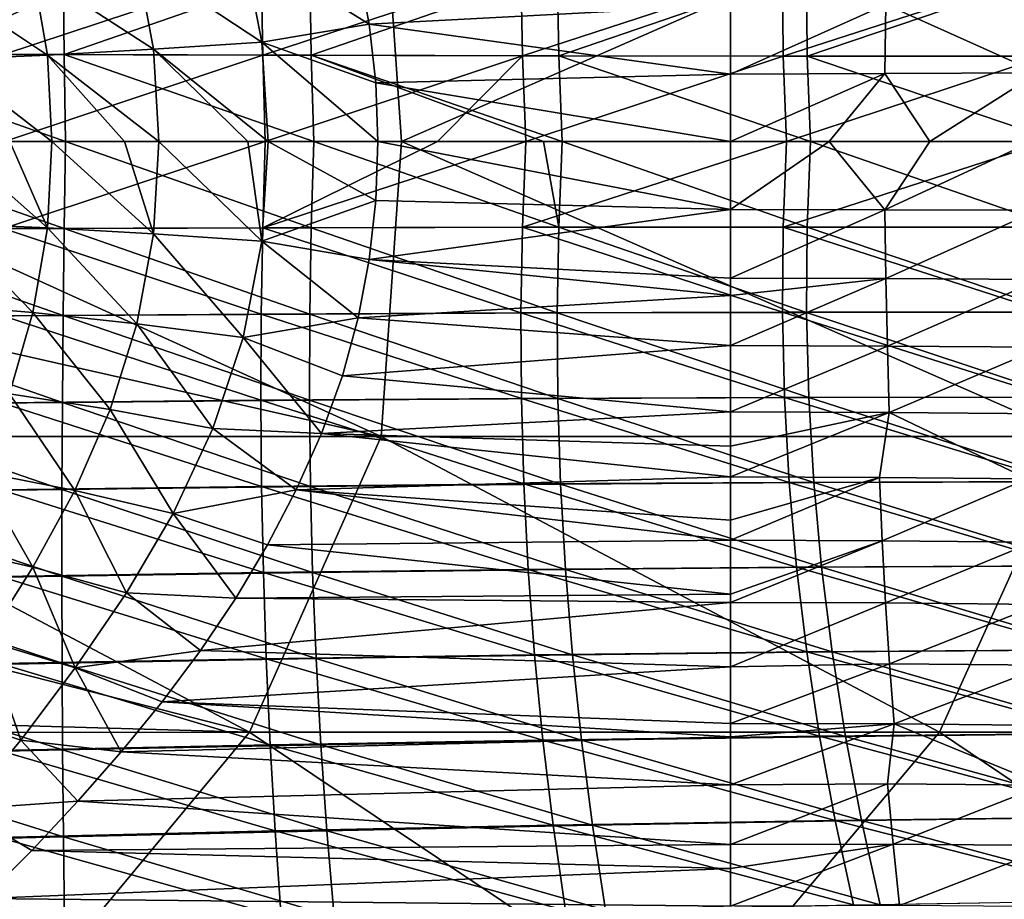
# Model space of a CAD drawing. Header units: metres. Extents: x -31 to 127, y -24 to 31.
# Tile 39 of 67: x 31 to 49, y -14 to 2. Entities that reach past the tile are written whole.
import ezdxf

# ---------------------------------------------------------------- set-up
doc = ezdxf.new("R2010")
doc.units = ezdxf.units.M
doc.layers.add('solid_13_381_041_XXX', color=7, linetype='CONTINUOUS')

msp = doc.modelspace()

# ---------------------------------------------------------------- linework, layer by layer
at = {"layer": 'solid_13_381_041_XXX'}
for points in [[(37.55788, 5.437597, 116.470985), (25.418114, 2.681129, 116.432297), (25.610561, -0.000003, 116.46199)], [(37.55788, 5.437597, 116.470985), (25.610561, -0.000003, 116.46199), (37.933144, -0.000014, 116.568024)], [(37.55788, 5.437597, 116.470985), (37.933144, -0.000014, 116.568024), (50.312305, 5.437674, 116.539604)], [(50.312305, 5.437674, 116.539604), (37.933144, -0.000014, 116.568024), (50.464218, -0.000005, 116.612511)], [(33.05864, 3.357312, 96.432983), (35.013683, 3.610504, 96.660652), (35.362621, 1.833735, 96.46582)], [(35.013683, 3.610504, 96.660652), (37.135391, 3.24211, 96.640472), (37.340015, 2.166201, 96.523834)], [(35.362621, 1.833735, 96.46582), (35.013683, 3.610504, 96.660652), (37.340015, 2.166201, 96.523834)], [(31.140221, 3.149281, 95.958351), (33.05864, 3.357312, 96.432983), (33.366051, 1.701448, 96.261444)], [(33.366051, 1.701448, 96.261444), (33.05864, 3.357312, 96.432983), (35.362621, 1.833735, 96.46582)], [(31.698471, 3.206752, 140.837402), (27.171232, 1.619494, 140.812408), (27.162798, 3.238339, 140.834351)], [(31.718288, 1.603582, 140.815567), (27.171232, 1.619494, 140.812408), (31.698471, 3.206752, 140.837402)], [(29.301926, 2.998862, 95.199539), (31.140221, 3.149281, 95.958351), (31.408863, 1.592526, 95.79924)], [(30.584211, 3.209761, 146.40123), (30.601257, 1.605097, 146.423111), (35.349594, 3.180466, 146.38179)], [(30.601257, 1.605097, 146.423111), (35.376457, 1.590503, 146.40303), (35.349594, 3.180466, 146.38179)], [(31.408863, 1.592526, 95.79924), (31.140221, 3.149281, 95.958351), (33.366051, 1.701448, 96.261444)], [(31.718288, 1.603582, 140.815567), (31.698471, 3.206752, 140.837402), (36.241264, 3.180325, 140.860336)], [(31.718288, 1.603582, 140.815567), (36.241264, 3.180325, 140.860336), (36.269188, 1.590475, 140.839218)], [(35.349594, 3.180466, 146.38179), (35.376457, 1.590503, 146.40303), (40.134453, 3.158666, 146.340134)], [(35.376457, 1.590503, 146.40303), (40.162197, 1.579984, 146.360214), (40.134453, 3.158666, 146.340134)], [(36.269188, 1.590475, 140.839218), (36.241264, 3.180325, 140.860336), (40.804276, 3.159992, 140.903503)], [(36.269188, 1.590475, 140.839218), (40.804276, 3.159992, 140.903503), (40.831032, 1.580734, 140.883575)], [(44, 2.513334, 96.556198), (37.340015, 2.166201, 96.523834), (37.135391, 3.24211, 96.640472)], [(40.134453, 3.158666, 146.340134), (40.162197, 1.579984, 146.360214), (44.95385, 3.146997, 146.275803)], [(40.162197, 1.579984, 146.360214), (44.966637, 1.574974, 146.294373), (44.95385, 3.146997, 146.275803)], [(40.831032, 1.580734, 140.883575), (40.804276, 3.159992, 140.903503), (45.400459, 3.149064, 140.967316)], [(40.831032, 1.580734, 140.883575), (45.400459, 3.149064, 140.967316), (45.410782, 1.576109, 140.948853)], [(44.95385, 3.146997, 146.275803), (44.966637, 1.574974, 146.294373), (49.82349, 3.145327, 146.187927)], [(44.966637, 1.574974, 146.294373), (49.798233, 1.5754, 146.205063), (49.82349, 3.145327, 146.187927)], [(45.410782, 1.576109, 140.948853), (45.400459, 3.149064, 140.967316), (50.043606, 3.147036, 141.052582)], [(45.410782, 1.576109, 140.948853), (50.043606, 3.147036, 141.052582), (50.015923, 1.576321, 141.035477)], [(29.536259, 1.513359, 95.041031), (29.301926, 2.998862, 95.199539), (31.408863, 1.592526, 95.79924)], [(46.861202, 2.524789, 96.442459), (49.702778, 2.541122, 96.116806), (49.669476, 1.267011, 96.019745)], [(44, 2.513334, 96.556198), (44, 1.244846, 96.461678), (37.340015, 2.166201, 96.523834)], [(46.861202, 2.524789, 96.442459), (46.844418, 1.257704, 96.34713), (44, 1.244846, 96.461678)], [(46.861202, 2.524789, 96.442459), (44, 1.244846, 96.461678), (44, 2.513334, 96.556198)], [(46.861202, 2.524789, 96.442459), (49.669476, 1.267011, 96.019745), (46.844418, 1.257704, 96.34713)], [(35.362621, 1.833735, 96.46582), (37.340015, 2.166201, 96.523834), (37.461552, 1.08418, 96.454323)], [(44, 1.244846, 96.461678), (37.461552, 1.08418, 96.454323), (37.340015, 2.166201, 96.523834)], [(33.366051, 1.701448, 96.261444), (35.362621, 1.833735, 96.46582), (35.474377, 0, 96.399178)], [(35.362621, 1.833735, 96.46582), (37.461552, 1.08418, 96.454323), (37.5, 0, 96.431297)], [(35.474377, 0, 96.399178), (35.362621, 1.833735, 96.46582), (37.5, 0, 96.431297)], [(31.408863, 1.592526, 95.79924), (33.366051, 1.701448, 96.261444), (33.4599, 0, 96.20163)], [(33.366051, 1.701448, 96.261444), (35.474377, 0, 96.399178), (35.104221, 0, 96.379189)], [(33.4599, 0, 96.20163), (33.366051, 1.701448, 96.261444), (35.104221, 0, 96.379189)], [(31.74404, -0.000001, 140.808334), (27.167688, -0.000001, 140.805115), (27.171232, 1.619494, 140.812408)], [(31.718288, 1.603582, 140.815567), (31.74404, -0.000001, 140.808334), (27.171232, 1.619494, 140.812408)], [(29.536259, 1.513359, 95.041031), (31.408863, 1.592526, 95.79924), (31.489153, 0, 95.742203)], [(29.536259, 1.513359, 95.041031), (31.489153, 0, 95.742203), (30.715807, 0, 95.472511)], [(30.601257, 1.605097, 146.423111), (30.619789, 0, 146.430374), (35.376457, 1.590503, 146.40303)], [(30.619789, 0, 146.430374), (35.423172, 0, 146.409851), (35.376457, 1.590503, 146.40303)], [(31.408863, 1.592526, 95.79924), (33.4599, 0, 96.20163), (32.825718, 0, 96.08654)], [(31.489153, 0, 95.742203), (31.408863, 1.592526, 95.79924), (32.825718, 0, 96.08654)], [(31.718288, 1.603582, 140.815567), (36.269188, 1.590475, 140.839218), (36.320271, -0.000001, 140.832504)], [(31.718288, 1.603582, 140.815567), (36.320271, -0.000001, 140.832504), (31.74404, -0.000001, 140.808334)], [(35.376457, 1.590503, 146.40303), (35.423172, 0, 146.409851), (40.162197, 1.579984, 146.360214)], [(35.423172, 0, 146.409851), (38.59869, 0, 146.383621), (40.162197, 1.579984, 146.360214)], [(36.269188, 1.590475, 140.839218), (40.831032, 1.580734, 140.883575), (40.896366, -0.000001, 140.877625)], [(36.269188, 1.590475, 140.839218), (40.896366, -0.000001, 140.877625), (40.551643, -0.000001, 140.873489)], [(36.320271, -0.000001, 140.832504), (36.269188, 1.590475, 140.839218), (40.551643, -0.000001, 140.873489)], [(38.59869, 0, 146.383621), (40.226364, 0, 146.366272), (40.162197, 1.579984, 146.360214)], [(40.162197, 1.579984, 146.360214), (40.226364, 0, 146.366272), (44.966637, 1.574974, 146.294373)], [(40.226364, 0, 146.366272), (45.029442, 0, 146.299606), (44.966637, 1.574974, 146.294373)], [(40.831032, 1.580734, 140.883575), (45.410782, 1.576109, 140.948853), (45.472439, -0.000001, 140.94368)], [(40.831032, 1.580734, 140.883575), (45.472439, -0.000001, 140.94368), (40.896366, -0.000001, 140.877625)], [(44.966637, 1.574974, 146.294373), (45.029442, 0, 146.299606), (49.798233, 1.5754, 146.205063)], [(45.029442, 0, 146.299606), (49.832043, 0, 146.209885), (49.798233, 1.5754, 146.205063)], [(45.410782, 1.576109, 140.948853), (50.015923, 1.576321, 141.035477), (50.047905, -0.000001, 141.03067)], [(45.410782, 1.576109, 140.948853), (50.047905, -0.000001, 141.03067), (45.472439, -0.000001, 140.94368)], [(44, 1.244846, 96.461678), (44, -0.000499, 96.431297), (37.461552, 1.08418, 96.454323)], [(46.844418, 1.257704, 96.34713), (45.81744, -0.000498, 96.38353), (44, -0.000499, 96.431297)], [(44, 1.244846, 96.461678), (46.844418, 1.257704, 96.34713), (44, -0.000499, 96.431297)], [(46.844418, 1.257704, 96.34713), (47.669621, -0.000494, 96.240509), (45.81744, -0.000498, 96.38353)], [(46.844418, 1.257704, 96.34713), (49.669476, 1.267011, 96.019745), (47.669621, -0.000494, 96.240509)], [(49.669476, 1.267011, 96.019745), (49.556572, -0.000485, 96.003319), (47.669621, -0.000494, 96.240509)], [(44, -0.000499, 96.431297), (37.5, 0, 96.431297), (37.461552, 1.08418, 96.454323)], [(30.601227, -1.605139, 146.423111), (35.423172, 0, 146.409851), (30.619789, 0, 146.430374)], [(35.376423, -1.590604, 146.40303), (35.423172, 0, 146.409851), (30.601227, -1.605139, 146.423111)], [(35.376423, -1.590604, 146.40303), (40.226364, 0, 146.366272), (38.59869, 0, 146.383621)], [(40.162132, -1.580143, 146.360214), (40.226364, 0, 146.366272), (35.376423, -1.590604, 146.40303)], [(35.376423, -1.590604, 146.40303), (38.59869, 0, 146.383621), (35.423172, 0, 146.409851)], [(40.162132, -1.580143, 146.360214), (45.029442, 0, 146.299606), (40.226364, 0, 146.366272)], [(44.966473, -1.575191, 146.294373), (45.029442, 0, 146.299606), (40.162132, -1.580143, 146.360214)], [(44.966473, -1.575191, 146.294373), (49.832043, 0, 146.209885), (45.029442, 0, 146.299606)], [(49.797977, -1.575675, 146.205078), (49.832043, 0, 146.209885), (44.966473, -1.575191, 146.294373)], [(25.416576, -2.691771, 116.43206), (37.560299, -5.43761, 116.471001), (25.610561, -0.000003, 116.46199)], [(37.560299, -5.43761, 116.471001), (37.933144, -0.000014, 116.568024), (25.610561, -0.000003, 116.46199)], [(31.718275, -1.603545, 140.815567), (27.167688, -0.000001, 140.805115), (31.74404, -0.000001, 140.808334)], [(31.718275, -1.603545, 140.815567), (27.171219, -1.619498, 140.812408), (27.167688, -0.000001, 140.805115)], [(29.536259, -1.513359, 95.041031), (29.608173, 0, 94.984131), (31.408863, -1.592526, 95.79924)], [(31.408863, -1.592526, 95.79924), (29.608173, 0, 94.984131), (30.715807, 0, 95.472511)], [(31.408863, -1.592526, 95.79924), (30.715807, 0, 95.472511), (31.489153, 0, 95.742203)], [(31.408863, -1.592526, 95.79924), (31.489153, 0, 95.742203), (33.366051, -1.701447, 96.261444)], [(33.366051, -1.701447, 96.261444), (31.489153, 0, 95.742203), (32.825718, 0, 96.08654)], [(36.26918, -1.590399, 140.839218), (31.718275, -1.603545, 140.815567), (31.74404, -0.000001, 140.808334)], [(36.26918, -1.590399, 140.839218), (31.74404, -0.000001, 140.808334), (36.320271, -0.000001, 140.832504)], [(33.366051, -1.701447, 96.261444), (32.825718, 0, 96.08654), (33.4599, 0, 96.20163)], [(33.366051, -1.701447, 96.261444), (33.4599, 0, 96.20163), (35.362621, -1.833735, 96.46582)], [(35.362621, -1.833735, 96.46582), (33.4599, 0, 96.20163), (35.104221, 0, 96.379189)], [(35.362621, -1.833735, 96.46582), (35.104221, 0, 96.379189), (35.474377, 0, 96.399178)], [(37.46106, -1.088162, 96.454498), (35.362621, -1.833735, 96.46582), (35.474377, 0, 96.399178)], [(37.46106, -1.088162, 96.454498), (35.474377, 0, 96.399178), (37.5, 0, 96.431297)], [(40.831028, -1.580615, 140.883575), (36.26918, -1.590399, 140.839218), (36.320271, -0.000001, 140.832504)], [(40.831028, -1.580615, 140.883575), (36.320271, -0.000001, 140.832504), (40.551643, -0.000001, 140.873489)], [(44, -1.249465, 96.461914), (37.46106, -1.088162, 96.454498), (37.5, 0, 96.431297)], [(44, -1.249465, 96.461914), (37.5, 0, 96.431297), (44, -0.000499, 96.431297)], [(37.560299, -5.43761, 116.471001), (50.315559, -5.437687, 116.539612), (37.933144, -0.000014, 116.568024)], [(50.315559, -5.437687, 116.539612), (50.464218, -0.000005, 116.612511), (37.933144, -0.000014, 116.568024)], [(40.831028, -1.580615, 140.883575), (40.551643, -0.000001, 140.873489), (40.896366, -0.000001, 140.877625)], [(45.410847, -1.575947, 140.948853), (40.831028, -1.580615, 140.883575), (40.896366, -0.000001, 140.877625)], [(45.410847, -1.575947, 140.948853), (40.896366, -0.000001, 140.877625), (45.472439, -0.000001, 140.94368)], [(44, -1.249465, 96.461914), (44, -0.000499, 96.431297), (45.81744, -0.000498, 96.38353)], [(46.844494, -1.257795, 96.34713), (44, -1.249465, 96.461914), (45.81744, -0.000498, 96.38353)], [(50.016056, -1.576117, 141.035477), (45.410847, -1.575947, 140.948853), (45.472439, -0.000001, 140.94368)], [(50.016056, -1.576117, 141.035477), (45.472439, -0.000001, 140.94368), (50.047905, -0.000001, 141.03067)], [(46.844494, -1.257795, 96.34713), (45.81744, -0.000498, 96.38353), (47.669621, -0.000494, 96.240509)], [(46.844494, -1.257795, 96.34713), (47.669621, -0.000494, 96.240509), (49.556572, -0.000485, 96.003319)], [(46.844494, -1.257795, 96.34713), (49.556572, -0.000485, 96.003319), (49.669632, -1.267103, 96.01973)], [(37.46106, -1.088162, 96.454498), (37.338772, -2.173635, 96.524475), (35.362621, -1.833735, 96.46582)], [(44, -1.249465, 96.461914), (37.338772, -2.173635, 96.524475), (37.46106, -1.088162, 96.454498)], [(44, -1.249465, 96.461914), (44, -2.517155, 96.556702), (37.338772, -2.173635, 96.524475)], [(46.844494, -1.257795, 96.34713), (44, -2.517155, 96.556702), (44, -1.249465, 96.461914)], [(46.844494, -1.257795, 96.34713), (46.86124, -2.524871, 96.442467), (44, -2.517155, 96.556702)], [(46.844494, -1.257795, 96.34713), (49.669632, -1.267103, 96.01973), (46.86124, -2.524871, 96.442467)], [(49.669632, -1.267103, 96.01973), (49.702847, -2.541205, 96.116806), (46.86124, -2.524871, 96.442467)], [(31.69845, -3.206677, 140.837402), (27.162769, -3.238344, 140.834351), (27.171219, -1.619498, 140.812408)], [(31.718275, -1.603545, 140.815567), (31.69845, -3.206677, 140.837402), (27.171219, -1.619498, 140.812408)], [(29.301926, -2.998862, 95.199539), (29.536259, -1.513359, 95.041031), (31.140221, -3.149281, 95.958351)], [(29.536259, -1.513359, 95.041031), (31.408863, -1.592526, 95.79924), (31.140221, -3.149281, 95.958351)], [(35.349533, -3.180668, 146.38179), (30.601227, -1.605139, 146.423111), (30.584148, -3.209846, 146.40123)], [(35.349533, -3.180668, 146.38179), (35.376423, -1.590604, 146.40303), (30.601227, -1.605139, 146.423111)], [(31.140221, -3.149281, 95.958351), (31.408863, -1.592526, 95.79924), (33.05864, -3.357312, 96.432983)], [(31.408863, -1.592526, 95.79924), (33.366051, -1.701447, 96.261444), (33.05864, -3.357312, 96.432983)], [(36.241249, -3.180171, 140.860336), (31.69845, -3.206677, 140.837402), (31.718275, -1.603545, 140.815567)], [(36.26918, -1.590399, 140.839218), (36.241249, -3.180171, 140.860336), (31.718275, -1.603545, 140.815567)], [(40.134365, -3.158984, 146.340134), (35.376423, -1.590604, 146.40303), (35.349533, -3.180668, 146.38179)], [(40.134365, -3.158984, 146.340134), (40.162132, -1.580143, 146.360214), (35.376423, -1.590604, 146.40303)], [(40.804272, -3.159753, 140.903503), (36.241249, -3.180171, 140.860336), (36.26918, -1.590399, 140.839218)], [(40.831028, -1.580615, 140.883575), (40.804272, -3.159753, 140.903503), (36.26918, -1.590399, 140.839218)], [(44.953678, -3.14743, 146.275803), (40.162132, -1.580143, 146.360214), (40.134365, -3.158984, 146.340134)], [(44.953678, -3.14743, 146.275803), (44.966473, -1.575191, 146.294373), (40.162132, -1.580143, 146.360214)], [(45.40052, -3.148739, 140.967316), (40.804272, -3.159753, 140.903503), (40.831028, -1.580615, 140.883575)], [(45.410847, -1.575947, 140.948853), (45.40052, -3.148739, 140.967316), (40.831028, -1.580615, 140.883575)], [(49.823246, -3.145876, 146.187927), (44.966473, -1.575191, 146.294373), (44.953678, -3.14743, 146.275803)], [(49.823246, -3.145876, 146.187927), (49.797977, -1.575675, 146.205078), (44.966473, -1.575191, 146.294373)], [(50.043728, -3.146626, 141.052582), (45.40052, -3.148739, 140.967316), (45.410847, -1.575947, 140.948853)], [(50.016056, -1.576117, 141.035477), (50.043728, -3.146626, 141.052582), (45.410847, -1.575947, 140.948853)], [(33.05864, -3.357312, 96.432983), (33.366051, -1.701447, 96.261444), (35.013683, -3.610503, 96.660652)], [(33.366051, -1.701447, 96.261444), (35.362621, -1.833735, 96.46582), (35.013683, -3.610503, 96.660652)], [(37.133144, -3.252449, 96.64183), (35.013683, -3.610503, 96.660652), (35.362621, -1.833735, 96.46582)], [(37.338772, -2.173635, 96.524475), (37.133144, -3.252449, 96.64183), (35.362621, -1.833735, 96.46582)], [(44, -2.837773, 96.591171), (37.133144, -3.252449, 96.64183), (37.338772, -2.173635, 96.524475)], [(44, -2.517155, 96.556702), (44, -2.837773, 96.591171), (37.338772, -2.173635, 96.524475)], [(46.86124, -2.524871, 96.442467), (44, -2.837773, 96.591171), (44, -2.517155, 96.556702)], [(46.86124, -2.524871, 96.442467), (44, -3.759392, 96.714645), (44, -2.837773, 96.591171)], [(46.86124, -2.524871, 96.442467), (46.887871, -3.771244, 96.601952), (44, -3.759392, 96.714645)], [(46.86124, -2.524871, 96.442467), (49.702847, -2.541205, 96.116806), (46.887871, -3.771244, 96.601952)], [(25.416576, -2.691771, 116.43206), (24.84782, -5.43818, 116.361183), (37.560299, -5.43761, 116.471001)], [(49.702847, -2.541205, 96.116806), (49.755817, -3.792706, 96.279419), (46.887871, -3.771244, 96.601952)], [(44, -2.837773, 96.591171), (44, -3.759392, 96.714645), (37.133144, -3.252449, 96.64183)], [(29.301926, -2.998862, 95.199539), (31.140221, -3.149281, 95.958351), (30.706038, -4.648186, 96.217003)], [(31.684519, -4.809397, 140.873856), (27.14233, -4.85654, 140.870956), (27.162769, -3.238344, 140.834351)], [(31.69845, -3.206677, 140.837402), (31.684519, -4.809397, 140.873856), (27.162769, -3.238344, 140.834351)], [(35.342449, -4.770194, 146.34613), (30.584148, -3.209846, 146.40123), (30.568583, -4.814121, 146.364761)], [(35.342449, -4.770194, 146.34613), (35.349533, -3.180668, 146.38179), (30.584148, -3.209846, 146.40123)], [(30.706038, -4.648186, 96.217003), (31.140221, -3.149281, 95.958351), (32.56419, -4.937149, 96.709465)], [(31.140221, -3.149281, 95.958351), (33.05864, -3.357312, 96.432983), (32.56419, -4.937149, 96.709465)], [(36.23645, -4.769317, 140.895859), (31.684519, -4.809397, 140.873856), (31.69845, -3.206677, 140.837402)], [(36.241249, -3.180171, 140.860336), (36.23645, -4.769317, 140.895859), (31.69845, -3.206677, 140.837402)], [(37.133144, -3.252449, 96.64183), (36.843357, -4.320978, 96.807236), (35.013683, -3.610503, 96.660652)], [(40.142975, -4.736524, 146.306046), (35.349533, -3.180668, 146.38179), (35.342449, -4.770194, 146.34613)], [(40.142975, -4.736524, 146.306046), (40.134365, -3.158984, 146.340134), (35.349533, -3.180668, 146.38179)], [(40.816063, -4.737413, 140.937378), (36.23645, -4.769317, 140.895859), (36.241249, -3.180171, 140.860336)], [(40.804272, -3.159753, 140.903503), (40.816063, -4.737413, 140.937378), (36.241249, -3.180171, 140.860336)], [(44, -3.759392, 96.714645), (36.843357, -4.320978, 96.807236), (37.133144, -3.252449, 96.64183)], [(44.990776, -4.71672, 146.243866), (44.953678, -3.14743, 146.275803), (40.134365, -3.158984, 146.340134)], [(44.990776, -4.71672, 146.243866), (40.134365, -3.158984, 146.340134), (40.142975, -4.736524, 146.306046)], [(45.40052, -3.148739, 140.967316), (45.441189, -4.718377, 140.999054), (40.804272, -3.159753, 140.903503)], [(45.441189, -4.718377, 140.999054), (40.816063, -4.737413, 140.937378), (40.804272, -3.159753, 140.903503)], [(49.90749, -4.710603, 146.158447), (49.823246, -3.145876, 146.187927), (44.953678, -3.14743, 146.275803)], [(49.90749, -4.710603, 146.158447), (44.953678, -3.14743, 146.275803), (44.990776, -4.71672, 146.243866)], [(50.043728, -3.146626, 141.052582), (50.130672, -4.711529, 141.081955), (45.40052, -3.148739, 140.967316)], [(50.130672, -4.711529, 141.081955), (45.441189, -4.718377, 140.999054), (45.40052, -3.148739, 140.967316)], [(32.56419, -4.937149, 96.709465), (33.05864, -3.357312, 96.432983), (34.454906, -5.289567, 96.971886)], [(33.05864, -3.357312, 96.432983), (35.013683, -3.610503, 96.660652), (34.454906, -5.289567, 96.971886)], [(36.460201, -5.380015, 97.022476), (34.454906, -5.289567, 96.971886), (35.013683, -3.610503, 96.660652)], [(36.843357, -4.320978, 96.807236), (36.460201, -5.380015, 97.022476), (35.013683, -3.610503, 96.660652)], [(44, -3.759392, 96.714645), (44, -4.982486, 96.936356), (36.843357, -4.320978, 96.807236)], [(46.887871, -3.771244, 96.601952), (44, -4.982486, 96.936356), (44, -3.759392, 96.714645)], [(46.887871, -3.771244, 96.601952), (46.923981, -4.994637, 96.82531), (44, -4.982486, 96.936356)], [(46.887871, -3.771244, 96.601952), (49.755817, -3.792706, 96.279419), (46.923981, -4.994637, 96.82531)], [(49.755817, -3.792706, 96.279419), (49.827744, -5.019694, 96.507454), (46.923981, -4.994637, 96.82531)], [(44, -4.982486, 96.936356), (36.460201, -5.380015, 97.022476), (36.843357, -4.320978, 96.807236)], [(30.129145, -6.083067, 96.568542), (30.706038, -4.648186, 96.217003), (31.912523, -6.430895, 97.080727)], [(30.706038, -4.648186, 96.217003), (32.56419, -4.937149, 96.709465), (31.912523, -6.430895, 97.080727)], [(45.07777, -6.283058, 146.198608), (44.990776, -4.71672, 146.243866), (40.142975, -4.736524, 146.306046)], [(50.050705, -6.269857, 146.116653), (49.90749, -4.710603, 146.158447), (44.990776, -4.71672, 146.243866)], [(50.050705, -6.269857, 146.116653), (44.990776, -4.71672, 146.243866), (45.07777, -6.283058, 146.198608)], [(50.130672, -4.711529, 141.081955), (50.276897, -6.270827, 141.123611), (45.441189, -4.718377, 140.999054)], [(31.676479, -6.411705, 140.924942), (27.109901, -6.474086, 140.922195), (27.14233, -4.85654, 140.870956)], [(31.684519, -4.809397, 140.873856), (31.676479, -6.411705, 140.924942), (27.14233, -4.85654, 140.870956)], [(35.355175, -6.35918, 146.296036), (30.568583, -4.814121, 146.364761), (30.554525, -6.417964, 146.31369)], [(35.355175, -6.35918, 146.296036), (35.342449, -4.770194, 146.34613), (30.568583, -4.814121, 146.364761)], [(36.254791, -6.357836, 140.945786), (31.676479, -6.411705, 140.924942), (31.684519, -4.809397, 140.873856)], [(36.23645, -4.769317, 140.895859), (36.254791, -6.357836, 140.945786), (31.684519, -4.809397, 140.873856)], [(40.187965, -6.312761, 146.257935), (40.142975, -4.736524, 146.306046), (35.342449, -4.770194, 146.34613)], [(40.187965, -6.312761, 146.257935), (35.342449, -4.770194, 146.34613), (35.355175, -6.35918, 146.296036)], [(40.816063, -4.737413, 140.937378), (40.866409, -6.313597, 140.985245), (36.23645, -4.769317, 140.895859)], [(40.866409, -6.313597, 140.985245), (36.254791, -6.357836, 140.945786), (36.23645, -4.769317, 140.895859)], [(45.07777, -6.283058, 146.198608), (40.142975, -4.736524, 146.306046), (40.187965, -6.312761, 146.257935)], [(45.441189, -4.718377, 140.999054), (45.53286, -6.284861, 141.044083), (40.816063, -4.737413, 140.937378)], [(45.53286, -6.284861, 141.044083), (40.866409, -6.313597, 140.985245), (40.816063, -4.737413, 140.937378)], [(50.276897, -6.270827, 141.123611), (45.53286, -6.284861, 141.044083), (45.441189, -4.718377, 140.999054)], [(31.912523, -6.430895, 97.080727), (32.56419, -4.937149, 96.709465), (33.723881, -6.855547, 97.383591)], [(32.56419, -4.937149, 96.709465), (34.454906, -5.289567, 96.971886), (33.723881, -6.855547, 97.383591)], [(44, -4.982486, 96.936356), (44, -5.616985, 97.078537), (36.460201, -5.380015, 97.022476)], [(46.923981, -4.994637, 96.82531), (44, -5.616985, 97.078537), (44, -4.982486, 96.936356)], [(46.923981, -4.994637, 96.82531), (44, -6.179784, 97.220856), (44, -5.616985, 97.078537)], [(46.923981, -4.994637, 96.82531), (46.74353, -6.191606, 97.128067), (44, -6.179784, 97.220856)], [(46.923981, -4.994637, 96.82531), (49.469452, -6.215144, 96.860359), (46.74353, -6.191606, 97.128067)], [(46.923981, -4.994637, 96.82531), (49.827744, -5.019694, 96.507454), (49.469452, -6.215144, 96.860359)], [(35.133034, -10.885707, 116.187309), (24.84782, -5.43818, 116.361183), (23.929907, -8.023449, 116.247574)], [(35.133034, -10.885707, 116.187309), (37.560299, -5.43761, 116.471001), (24.84782, -5.43818, 116.361183)], [(35.994534, -6.419748, 97.287201), (33.723881, -6.855547, 97.383591), (34.454906, -5.289567, 96.971886)], [(36.460201, -5.380015, 97.022476), (35.994534, -6.419748, 97.287201), (34.454906, -5.289567, 96.971886)], [(35.133034, -10.885707, 116.187309), (47.846725, -10.885892, 116.268684), (37.560299, -5.43761, 116.471001)], [(44, -6.179784, 97.220856), (35.994534, -6.419748, 97.287201), (36.460201, -5.380015, 97.022476)], [(44, -5.616985, 97.078537), (44, -6.179784, 97.220856), (36.460201, -5.380015, 97.022476)], [(47.846725, -10.885892, 116.268684), (50.315559, -5.437687, 116.539612), (37.560299, -5.43761, 116.471001)], [(47.846725, -10.885892, 116.268684), (60.566761, -10.885867, 116.249474), (50.315559, -5.437687, 116.539612)], [(29.437996, -7.461259, 97.007988), (30.129145, -6.083067, 96.568542), (31.139957, -7.847566, 97.538742)], [(30.129145, -6.083067, 96.568542), (31.912523, -6.430895, 97.080727), (31.139957, -7.847566, 97.538742)], [(40.269333, -7.887697, 146.195801), (40.187965, -6.312761, 146.257935), (35.355175, -6.35918, 146.296036)], [(44, -6.179784, 97.220856), (44, -6.978719, 97.450096), (35.994534, -6.419748, 97.287201)], [(40.866409, -6.313597, 140.985245), (40.955307, -7.888304, 141.047058), (36.254791, -6.357836, 140.945786)], [(45.214661, -7.846447, 146.139984), (45.07777, -6.283058, 146.198608), (40.187965, -6.312761, 146.257935)], [(45.214661, -7.846447, 146.139984), (40.187965, -6.312761, 146.257935), (40.269333, -7.887697, 146.195801)], [(45.53286, -6.284861, 141.044083), (45.675533, -7.848191, 141.102386), (40.866409, -6.313597, 140.985245)], [(45.675533, -7.848191, 141.102386), (40.955307, -7.888304, 141.047058), (40.866409, -6.313597, 140.985245)], [(46.74353, -6.191606, 97.128067), (44, -6.978719, 97.450096), (44, -6.179784, 97.220856)], [(46.74353, -6.191606, 97.128067), (44, -7.351215, 97.568298), (44, -6.978719, 97.450096)], [(46.74353, -6.191606, 97.128067), (46.795395, -7.362765, 97.477844), (44, -7.351215, 97.568298)], [(50.252895, -7.823637, 146.062515), (50.050705, -6.269857, 146.116653), (45.07777, -6.283058, 146.198608)], [(50.252895, -7.823637, 146.062515), (45.07777, -6.283058, 146.198608), (45.214661, -7.846447, 146.139984)], [(50.276897, -6.270827, 141.123611), (50.482399, -7.824518, 141.177551), (45.53286, -6.284861, 141.044083)], [(50.482399, -7.824518, 141.177551), (45.675533, -7.848191, 141.102386), (45.53286, -6.284861, 141.044083)], [(46.74353, -6.191606, 97.128067), (49.469452, -6.215144, 96.860359), (46.795395, -7.362765, 97.477844)], [(49.469452, -6.215144, 96.860359), (49.57299, -7.387651, 97.216995), (46.795395, -7.362765, 97.477844)], [(31.674332, -8.0136, 140.990631), (27.065485, -8.090981, 140.988098), (27.109901, -6.474086, 140.922195)], [(31.676479, -6.411705, 140.924942), (31.674332, -8.0136, 140.990631), (27.109901, -6.474086, 140.922195)], [(35.387711, -7.947627, 146.231522), (30.554525, -6.417964, 146.31369), (30.541977, -8.021375, 146.248001)], [(35.387711, -7.947627, 146.231522), (35.355175, -6.35918, 146.296036), (30.554525, -6.417964, 146.31369)], [(31.139957, -7.847566, 97.538742), (31.912523, -6.430895, 97.080727), (32.86552, -8.318833, 97.882057)], [(36.296265, -7.94573, 141.010117), (31.674332, -8.0136, 140.990631), (31.676479, -6.411705, 140.924942)], [(36.254791, -6.357836, 140.945786), (36.296265, -7.94573, 141.010117), (31.676479, -6.411705, 140.924942)], [(31.912523, -6.430895, 97.080727), (33.723881, -6.855547, 97.383591), (32.86552, -8.318833, 97.882057)], [(35.994534, -6.419748, 97.287201), (35.46376, -7.43223, 97.597961), (33.723881, -6.855547, 97.383591)], [(40.269333, -7.887697, 146.195801), (35.355175, -6.35918, 146.296036), (35.387711, -7.947627, 146.231522)], [(44, -7.351215, 97.568298), (35.46376, -7.43223, 97.597961), (35.994534, -6.419748, 97.287201)], [(44, -6.978719, 97.450096), (44, -7.351215, 97.568298), (35.994534, -6.419748, 97.287201)], [(40.955307, -7.888304, 141.047058), (36.296265, -7.94573, 141.010117), (36.254791, -6.357836, 140.945786)], [(34.879478, -8.41609, 97.950638), (32.86552, -8.318833, 97.882057), (33.723881, -6.855547, 97.383591)], [(35.46376, -7.43223, 97.597961), (34.879478, -8.41609, 97.950638), (33.723881, -6.855547, 97.383591)], [(44, -8.341366, 97.91851), (34.879478, -8.41609, 97.950638), (35.46376, -7.43223, 97.597961)], [(44, -7.351215, 97.568298), (44, -8.341366, 97.91851), (35.46376, -7.43223, 97.597961)], [(46.795395, -7.362765, 97.477844), (44, -8.341366, 97.91851), (44, -7.351215, 97.568298)], [(46.795395, -7.362765, 97.477844), (44, -8.497879, 97.978653), (44, -8.341366, 97.91851)], [(46.795395, -7.362765, 97.477844), (46.856342, -8.506502, 97.890114), (44, -8.497879, 97.978653)], [(46.795395, -7.362765, 97.477844), (49.57299, -7.387651, 97.216995), (46.856342, -8.506502, 97.890114)], [(49.57299, -7.387651, 97.216995), (49.694767, -8.532273, 97.637909), (46.856342, -8.506502, 97.890114)], [(29.437996, -7.461259, 97.007988), (31.139957, -7.847566, 97.538742), (30.279541, -9.205205, 98.078491)], [(30.279541, -9.205205, 98.078491), (31.139957, -7.847566, 97.538742), (31.91963, -9.703641, 98.458412)], [(35.440052, -9.535535, 146.152573), (35.387711, -7.947627, 146.231522), (30.541977, -8.021375, 146.248001)], [(31.139957, -7.847566, 97.538742), (32.86552, -8.318833, 97.882057), (31.91963, -9.703641, 98.458412)], [(36.296265, -7.94573, 141.010117), (36.360874, -9.532997, 141.088852), (31.674332, -8.0136, 140.990631)], [(40.387077, -9.46133, 146.119659), (40.269333, -7.887697, 146.195801), (35.387711, -7.947627, 146.231522)], [(40.387077, -9.46133, 146.119659), (35.387711, -7.947627, 146.231522), (35.440052, -9.535535, 146.152573)], [(40.955307, -7.888304, 141.047058), (41.082752, -9.461534, 141.122849), (36.296265, -7.94573, 141.010117)], [(41.082752, -9.461534, 141.122849), (36.360874, -9.532997, 141.088852), (36.296265, -7.94573, 141.010117)], [(45.401447, -9.406883, 146.068039), (45.214661, -7.846447, 146.139984), (40.269333, -7.887697, 146.195801)], [(45.401447, -9.406883, 146.068039), (40.269333, -7.887697, 146.195801), (40.387077, -9.46133, 146.119659)], [(45.675533, -7.848191, 141.102386), (45.869205, -9.408366, 141.173965), (40.955307, -7.888304, 141.047058)], [(45.869205, -9.408366, 141.173965), (41.082752, -9.461534, 141.122849), (40.955307, -7.888304, 141.047058)], [(50.514057, -9.371944, 145.996048), (50.252895, -7.823637, 146.062515), (45.214661, -7.846447, 146.139984)], [(50.514057, -9.371944, 145.996048), (45.214661, -7.846447, 146.139984), (45.401447, -9.406883, 146.068039)], [(50.482399, -7.824518, 141.177551), (50.747177, -9.372603, 141.243774), (45.675533, -7.848191, 141.102386)], [(50.747177, -9.372603, 141.243774), (45.869205, -9.408366, 141.173965), (45.675533, -7.848191, 141.102386)], [(22.669493, -10.533402, 116.107849), (35.133034, -10.885707, 116.187309), (23.929907, -8.023449, 116.247574)], [(31.67808, -9.615084, 141.070938), (27.009079, -9.707226, 141.068634), (27.065485, -8.090981, 140.988098)], [(31.674332, -8.0136, 140.990631), (31.67808, -9.615084, 141.070938), (27.065485, -8.090981, 140.988098)], [(35.440052, -9.535535, 146.152573), (30.541977, -8.021375, 146.248001), (30.530941, -9.624353, 146.167709)], [(36.360874, -9.532997, 141.088852), (31.67808, -9.615084, 141.070938), (31.674332, -8.0136, 140.990631)], [(34.229607, -9.382765, 98.345673), (31.91963, -9.703641, 98.458412), (32.86552, -8.318833, 97.882057)], [(34.879478, -8.41609, 97.950638), (34.229607, -9.382765, 98.345673), (32.86552, -8.318833, 97.882057)], [(44, -8.341366, 97.91851), (44, -8.497879, 97.978653), (34.879478, -8.41609, 97.950638)], [(44, -8.497879, 97.978653), (34.229607, -9.382765, 98.345673), (34.879478, -8.41609, 97.950638)], [(44, -8.497879, 97.978653), (44, -9.68154, 98.475029), (34.229607, -9.382765, 98.345673)], [(46.856342, -8.506502, 97.890114), (44, -9.68154, 98.475029), (44, -8.497879, 97.978653)], [(46.856342, -8.506502, 97.890114), (46.930119, -9.628676, 98.362328), (44, -9.68154, 98.475029)], [(46.856342, -8.506502, 97.890114), (49.694767, -8.532273, 97.637909), (46.930119, -9.628676, 98.362328)], [(49.694767, -8.532273, 97.637909), (49.842255, -9.655063, 98.120323), (46.930119, -9.628676, 98.362328)], [(29.356277, -10.522958, 98.696259), (30.279541, -9.205205, 98.078491), (30.91543, -11.037439, 99.106934)], [(30.279541, -9.205205, 98.078491), (31.91963, -9.703641, 98.458412), (30.91543, -11.037439, 99.106934)], [(34.229607, -9.382765, 98.345673), (33.521381, -10.329174, 98.778168), (31.91963, -9.703641, 98.458412)], [(44, -9.68154, 98.475029), (33.521381, -10.329174, 98.778168), (34.229607, -9.382765, 98.345673)], [(45.63813, -10.964371, 145.982727), (45.401447, -9.406883, 146.068039), (40.387077, -9.46133, 146.119659)], [(45.869205, -9.408366, 141.173965), (46.11388, -10.965388, 141.258835), (41.082752, -9.461534, 141.122849)], [(50.834194, -10.914777, 145.917252), (50.514057, -9.371944, 145.996048), (45.401447, -9.406883, 146.068039)], [(50.834194, -10.914777, 145.917252), (45.401447, -9.406883, 146.068039), (45.63813, -10.964371, 145.982727)], [(50.747177, -9.372603, 141.243774), (51.071236, -10.915083, 141.322266), (45.869205, -9.408366, 141.173965)], [(51.071236, -10.915083, 141.322266), (46.11388, -10.965388, 141.258835), (45.869205, -9.408366, 141.173965)], [(31.67808, -9.615084, 141.070938), (31.687719, -11.216155, 141.165878), (27.009079, -9.707226, 141.068634)], [(35.512203, -11.122905, 146.059219), (35.440052, -9.535535, 146.152573), (30.530941, -9.624353, 146.167709)], [(36.360874, -9.532997, 141.088852), (36.44862, -11.119638, 141.181992), (31.67808, -9.615084, 141.070938)], [(36.44862, -11.119638, 141.181992), (31.687719, -11.216155, 141.165878), (31.67808, -9.615084, 141.070938)], [(40.541203, -11.033663, 146.029495), (40.387077, -9.46133, 146.119659), (35.440052, -9.535535, 146.152573)], [(40.541203, -11.033663, 146.029495), (35.440052, -9.535535, 146.152573), (35.512203, -11.122905, 146.059219)], [(41.082752, -9.461534, 141.122849), (41.248756, -11.033287, 141.212616), (36.360874, -9.532997, 141.088852)], [(41.248756, -11.033287, 141.212616), (36.44862, -11.119638, 141.181992), (36.360874, -9.532997, 141.088852)], [(45.63813, -10.964371, 145.982727), (40.387077, -9.46133, 146.119659), (40.541203, -11.033663, 146.029495)], [(46.11388, -10.965388, 141.258835), (41.248756, -11.033287, 141.212616), (41.082752, -9.461534, 141.122849)], [(31.687719, -11.216155, 141.165878), (26.940685, -11.322821, 141.163834), (27.009079, -9.707226, 141.068634)], [(35.512203, -11.122905, 146.059219), (30.530941, -9.624353, 146.167709), (30.521414, -11.226901, 146.07283)], [(32.765076, -11.2505, 99.241249), (30.91543, -11.037439, 99.106934), (31.91963, -9.703641, 98.458412)], [(33.521381, -10.329174, 98.778168), (32.765076, -11.2505, 99.241249), (31.91963, -9.703641, 98.458412)], [(44, -9.68154, 98.475029), (44, -10.731314, 98.974808), (33.521381, -10.329174, 98.778168)], [(46.930119, -9.628676, 98.362328), (44, -10.731314, 98.974808), (44, -9.68154, 98.475029)], [(46.930119, -9.628676, 98.362328), (47.014328, -10.736828, 98.892387), (44, -10.731314, 98.974808)], [(46.930119, -9.628676, 98.362328), (49.842255, -9.655063, 98.120323), (47.014328, -10.736828, 98.892387)], [(49.842255, -9.655063, 98.120323), (50.010735, -10.763608, 98.663017), (47.014328, -10.736828, 98.892387)], [(44, -10.976984, 99.099594), (32.765076, -11.2505, 99.241249), (33.521381, -10.329174, 98.778168)], [(44, -10.731314, 98.974808), (44, -10.976984, 99.099594), (33.521381, -10.329174, 98.778168)], [(29.356277, -10.522958, 98.696259), (30.91543, -11.037439, 99.106934), (29.851683, -12.310342, 99.803314)], [(22.669493, -10.533402, 116.107849), (22.453848, -10.90122, 116.08651), (35.133034, -10.885707, 116.187309)], [(22.453848, -10.90122, 116.08651), (30.617491, -16.326935, 115.783424), (35.133034, -10.885707, 116.187309)], [(35.133034, -10.885707, 116.187309), (30.617491, -16.326935, 115.783424), (43.268173, -16.327322, 115.83757)], [(35.133034, -10.885707, 116.187309), (43.268173, -16.327322, 115.83757), (47.846725, -10.885892, 116.268684)], [(47.846725, -10.885892, 116.268684), (43.268173, -16.327322, 115.83757), (55.912693, -16.327396, 115.855812)], [(47.014328, -10.736828, 98.892387), (44, -10.976984, 99.099594), (44, -10.731314, 98.974808)], [(47.014328, -10.736828, 98.892387), (44, -11.859166, 99.571205), (44, -10.976984, 99.099594)], [(47.014328, -10.736828, 98.892387), (46.889359, -11.839809, 99.490944), (44, -11.859166, 99.571205)], [(47.014328, -10.736828, 98.892387), (49.763367, -11.863173, 99.305077), (46.889359, -11.839809, 99.490944)], [(47.014328, -10.736828, 98.892387), (50.010735, -10.763608, 98.663017), (49.763367, -11.863173, 99.305077)], [(47.846725, -10.885892, 116.268684), (55.912693, -16.327396, 115.855812), (60.566761, -10.885867, 116.249474)], [(31.965908, -12.159027, 99.737946), (29.851683, -12.310342, 99.803314), (30.91543, -11.037439, 99.106934)], [(32.765076, -11.2505, 99.241249), (31.965908, -12.159027, 99.737946), (30.91543, -11.037439, 99.106934)], [(44, -10.976984, 99.099594), (44, -11.859166, 99.571205), (32.765076, -11.2505, 99.241249)], [(40.731705, -12.604693, 145.925308), (40.541203, -11.033663, 146.029495), (35.512203, -11.122905, 146.059219)], [(41.248756, -11.033287, 141.212616), (41.453308, -12.603563, 141.316345), (36.44862, -11.119638, 141.181992)], [(45.924709, -12.518907, 145.884079), (45.63813, -10.964371, 145.982727), (40.541203, -11.033663, 146.029495)], [(45.924709, -12.518907, 145.884079), (40.541203, -11.033663, 146.029495), (40.731705, -12.604693, 145.925308)], [(46.11388, -10.965388, 141.258835), (46.409554, -12.519257, 141.356995), (41.248756, -11.033287, 141.212616)], [(46.409554, -12.519257, 141.356995), (41.453308, -12.603563, 141.316345), (41.248756, -11.033287, 141.212616)], [(51.213303, -12.452137, 145.826126), (50.834194, -10.914777, 145.917252), (45.63813, -10.964371, 145.982727)], [(51.213303, -12.452137, 145.826126), (45.63813, -10.964371, 145.982727), (45.924709, -12.518907, 145.884079)], [(51.071236, -10.915083, 141.322266), (51.454575, -12.451957, 141.41304), (46.11388, -10.965388, 141.258835)], [(51.454575, -12.451957, 141.41304), (46.409554, -12.519257, 141.356995), (46.11388, -10.965388, 141.258835)], [(31.687719, -11.216155, 141.165878), (31.703253, -12.816814, 141.275421), (26.940685, -11.322821, 141.163834)], [(35.60416, -12.709734, 145.951431), (30.521414, -11.226901, 146.07283), (30.513395, -12.829016, 145.963333)], [(35.60416, -12.709734, 145.951431), (35.512203, -11.122905, 146.059219), (30.521414, -11.226901, 146.07283)], [(36.44862, -11.119638, 141.181992), (36.559498, -12.705653, 141.289536), (31.687719, -11.216155, 141.165878)], [(36.559498, -12.705653, 141.289536), (31.703253, -12.816814, 141.275421), (31.687719, -11.216155, 141.165878)], [(44, -11.859166, 99.571205), (31.965908, -12.159027, 99.737946), (32.765076, -11.2505, 99.241249)], [(40.731705, -12.604693, 145.925308), (35.512203, -11.122905, 146.059219), (35.60416, -12.709734, 145.951431)], [(41.453308, -12.603563, 141.316345), (36.559498, -12.705653, 141.289536), (36.44862, -11.119638, 141.181992)], [(31.703253, -12.816814, 141.275421), (26.860302, -12.937764, 141.273682), (26.940685, -11.322821, 141.163834)], [(44, -11.859166, 99.571205), (44, -12.956976, 100.206924), (31.965908, -12.159027, 99.737946)], [(46.889359, -11.839809, 99.490944), (44, -12.956976, 100.206924), (44, -11.859166, 99.571205)], [(46.889359, -11.839809, 99.490944), (46.992611, -12.951582, 100.139198), (44, -12.956976, 100.206924)], [(46.889359, -11.839809, 99.490944), (49.763367, -11.863173, 99.305077), (46.992611, -12.951582, 100.139198)], [(49.763367, -11.863173, 99.305077), (49.970207, -12.975032, 99.969177), (46.992611, -12.951582, 100.139198)], [(31.965908, -12.159027, 99.737946), (31.118534, -13.068027, 100.274315), (29.851683, -12.310342, 99.803314)], [(31.118534, -13.068027, 100.274315), (30.220886, -13.957051, 100.836403), (29.851683, -12.310342, 99.803314)], [(44, -12.956976, 100.206924), (31.118534, -13.068027, 100.274315), (31.965908, -12.159027, 99.737946)], [(46.261185, -14.070492, 145.772095), (45.924709, -12.518907, 145.884079), (40.731705, -12.604693, 145.925308)], [(46.409554, -12.519257, 141.356995), (46.756229, -14.06997, 141.46843), (41.453308, -12.603563, 141.316345)], [(51.651386, -13.984022, 145.722672), (51.213303, -12.452137, 145.826126), (45.924709, -12.518907, 145.884079)], [(51.651386, -13.984022, 145.722672), (45.924709, -12.518907, 145.884079), (46.261185, -14.070492, 145.772095)], [(51.454575, -12.451957, 141.41304), (51.897186, -13.983225, 141.516098), (46.409554, -12.519257, 141.356995)], [(51.897186, -13.983225, 141.516098), (46.756229, -14.06997, 141.46843), (46.409554, -12.519257, 141.356995)], [(40.958584, -14.174422, 145.807114), (40.731705, -12.604693, 145.925308), (35.60416, -12.709734, 145.951431)], [(41.453308, -12.603563, 141.316345), (41.696411, -14.172362, 141.434036), (36.559498, -12.705653, 141.289536)], [(46.261185, -14.070492, 145.772095), (40.731705, -12.604693, 145.925308), (40.958584, -14.174422, 145.807114)], [(46.756229, -14.06997, 141.46843), (41.696411, -14.172362, 141.434036), (41.453308, -12.603563, 141.316345)], [(31.703253, -12.816814, 141.275421), (31.724678, -14.417062, 141.399582), (26.860302, -12.937764, 141.273682)], [(35.715927, -14.296025, 145.829224), (30.513395, -12.829016, 145.963333), (30.506889, -14.430698, 145.839233)], [(35.715927, -14.296025, 145.829224), (35.60416, -12.709734, 145.951431), (30.513395, -12.829016, 145.963333)], [(36.559498, -12.705653, 141.289536), (36.693516, -14.291041, 141.411484), (31.703253, -12.816814, 141.275421)], [(36.693516, -14.291041, 141.411484), (31.724678, -14.417062, 141.399582), (31.703253, -12.816814, 141.275421)], [(40.958584, -14.174422, 145.807114), (35.60416, -12.709734, 145.951431), (35.715927, -14.296025, 145.829224)], [(41.696411, -14.172362, 141.434036), (36.693516, -14.291041, 141.411484), (36.559498, -12.705653, 141.289536)], [(31.724678, -14.417062, 141.399582), (26.767929, -14.552058, 141.398163), (26.860302, -12.937764, 141.273682)], [(44, -12.956976, 100.206924), (44, -13.403003, 100.481255), (31.118534, -13.068027, 100.274315)], [(46.992611, -12.951582, 100.139198), (44, -14.098819, 100.929817), (44, -13.403003, 100.481255)], [(46.992611, -12.951582, 100.139198), (47.111385, -14.085571, 100.862579), (44, -14.098819, 100.929817)], [(46.992611, -12.951582, 100.139198), (44, -13.403003, 100.481255), (44, -12.956976, 100.206924)], [(46.992611, -12.951582, 100.139198), (49.970207, -12.975032, 99.969177), (47.111385, -14.085571, 100.862579)], [(49.970207, -12.975032, 99.969177), (50.208309, -14.108931, 100.711189), (47.111385, -14.085571, 100.862579)], [(44, -13.403003, 100.481255), (30.220886, -13.957051, 100.836403), (31.118534, -13.068027, 100.274315)], [(44, -13.403003, 100.481255), (44, -14.098819, 100.929817), (30.220886, -13.957051, 100.836403)], [(44, -14.098819, 100.929817), (29.270966, -14.802707, 101.410431), (30.220886, -13.957051, 100.836403)]]:
    msp.add_3dface(points, dxfattribs=at)

doc.saveas('drawing.dxf')
